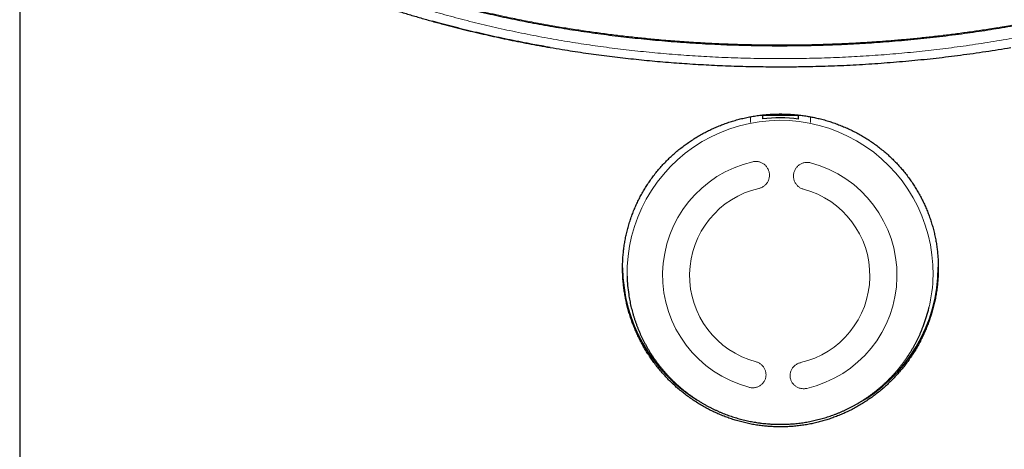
# Model space of a CAD drawing. Header units: millimetres. Extents: x 8 to 549, y 12 to 450.
# Tile 158 of 172: x 264 to 297, y 409 to 424. Entities that reach past the tile are written whole.
import ezdxf

# ---------------------------------------------------------------- set-up
doc = ezdxf.new("R2010")
doc.units = ezdxf.units.MM

msp = doc.modelspace()

# ---------------------------------------------------------------- linework, layer by layer
at = {"color": 7, "linetype": 'Continuous', "lineweight": 30}
for p, q in [((264.362, 435.698), (264.362, 407.368)), ((289.031, 420.595), (290.293, 420.595)), ((289.062, 420.595), (289.062, 420.468)), ((290.262, 420.465), (290.262, 420.595)), ((284.561, 415.247), (284.562, 415.221)), ((294.598, 414.184), (294.609, 414.227))]:
    msp.add_line(p, q, dxfattribs=at)
at = {"color": 252, "linetype": 'Continuous', "lineweight": 0}
for p, q in [((288.662, 420.349), (288.662, 420.539)), ((290.662, 420.54), (290.662, 420.346))]:
    msp.add_line(p, q, dxfattribs=at)
at = {"color": 7, "linetype": 'Continuous', "lineweight": 30}
for centre, radius, start, end in [((289.648, 415.36), 5.142, 83.1467, 96.5479), ((289.72, 415.555), 5.192, 298.4373, 359.8855), ((289.6, 415.554), 5.188, 180.376, 238.4367), ((289.567, 415.376), 5.007, 181.7764, 188.4754), ((289.731, 415.359), 5.007, 339.869, 346.4206)]:
    msp.add_arc(centre, radius, start, end, dxfattribs=at)
at = {"color": 252, "linetype": 'Continuous', "lineweight": 0}
for centre, radius, start, end in [((289.649, 415.334), 5.088, 359.3056, 181.2765), ((289.604, 415.282), 3.86, 102.8776, 255.1614), ((289.676, 415.278), 3.86, 282.8776, 75.1614), ((289.61, 415.266), 2.969, 102.8803, 255.1588), ((289.666, 415.263), 2.969, 282.8803, 75.1588), ((289.735, 415.358), 5.003, 346.4206, 359.0195)]:
    msp.add_arc(centre, radius, start, end, dxfattribs=at)
at = {"color": 7, "linetype": 'Continuous', "lineweight": 30}
for points, knots in [([(276.253, 425.014), (276.369, 424.974), (276.6, 424.896), (276.953, 424.781), (277.309, 424.67), (277.669, 424.561), (278.033, 424.455), (278.402, 424.353), (278.775, 424.253), (279.151, 424.156), (279.531, 424.063), (279.905, 423.976), (280.272, 423.893), (280.632, 423.816), (280.995, 423.741), (281.36, 423.67), (281.728, 423.602), (282.097, 423.536), (282.469, 423.474), (282.843, 423.415), (283.218, 423.359), (283.596, 423.306), (283.975, 423.256), (284.355, 423.21), (284.737, 423.166), (285.121, 423.126), (285.514, 423.088), (285.919, 423.053), (286.333, 423.021), (286.749, 422.993), (287.165, 422.968), (287.576, 422.948), (287.982, 422.931), (288.382, 422.918), (288.783, 422.909), (289.184, 422.903), (289.585, 422.901), (289.986, 422.902), (290.387, 422.906), (290.787, 422.914), (291.188, 422.926), (291.588, 422.941), (291.987, 422.959), (292.386, 422.981), (292.784, 423.007), (293.181, 423.036), (293.587, 423.069), (294.002, 423.106), (294.426, 423.149), (294.848, 423.196), (295.269, 423.246), (295.677, 423.299), (296.073, 423.354), (296.458, 423.411), (296.841, 423.472), (297.221, 423.535), (297.6, 423.602), (297.976, 423.672), (298.349, 423.746), (298.721, 423.822), (299.089, 423.901), (299.455, 423.984), (299.819, 424.07), (300.179, 424.158), (300.537, 424.25), (300.891, 424.345), (301.251, 424.444), (301.616, 424.55), (301.986, 424.661), (302.352, 424.775), (302.714, 424.892), (302.952, 424.973), (303.071, 425.014)], [0, 0, 0, 0, 0.014688, 0.029379, 0.044071, 0.058762, 0.07345, 0.088245, 0.103044, 0.117844, 0.132642, 0.147438, 0.161168, 0.174901, 0.188635, 0.202368, 0.216099, 0.22983, 0.243563, 0.257298, 0.271031, 0.284762, 0.298493, 0.312227, 0.325961, 0.339695, 0.353426, 0.368132, 0.382841, 0.397551, 0.412261, 0.426966, 0.441031, 0.4551, 0.469169, 0.483237, 0.497302, 0.511368, 0.525436, 0.539505, 0.553573, 0.567639, 0.581704, 0.595772, 0.609841, 0.623909, 0.637974, 0.65313, 0.66829, 0.683451, 0.698611, 0.713767, 0.727822, 0.741879, 0.755937, 0.769995, 0.784049, 0.798103, 0.81216, 0.826218, 0.840275, 0.854329, 0.868382, 0.882439, 0.896496, 0.910553, 0.924606, 0.939683, 0.954763, 0.969844, 0.984923, 1, 1, 1, 1]), ([(275.446, 424.557), (275.567, 424.514), (275.809, 424.427), (276.177, 424.301), (276.55, 424.177), (276.928, 424.056), (277.311, 423.938), (277.698, 423.824), (278.09, 423.712), (278.354, 423.641), (278.486, 423.606)], [0, 0, 0, 0, 0.124675, 0.249369, 0.374063, 0.498737, 0.624043, 0.74937, 0.874695, 1, 1, 1, 1]), ([(278.486, 423.606), (278.378, 423.634), (278.241, 423.671), (278.105, 423.709), (278.076, 423.717)], [0, 0, 0, 0, 0.789462, 1, 1, 1, 1]), ([(282.004, 422.842), (281.908, 422.859), (281.714, 422.893), (281.396, 422.951), (281.05, 423.017), (280.676, 423.091), (280.305, 423.169), (279.936, 423.25), (279.57, 423.334), (279.205, 423.422), (278.844, 423.512), (278.605, 423.574), (278.486, 423.606)], [0, 0, 0, 0, 0.079962, 0.159937, 0.264706, 0.36949, 0.474274, 0.579044, 0.684275, 0.789522, 0.894768, 1, 1, 1, 1]), ([(278.486, 423.606), (278.599, 423.576), (278.825, 423.517), (279.167, 423.431), (279.512, 423.348), (279.859, 423.268), (280.21, 423.19), (280.564, 423.115), (280.92, 423.042), (281.28, 422.973), (281.641, 422.906), (281.883, 422.863), (282.004, 422.842)], [0, 0, 0, 0, 0.099676, 0.199371, 0.299072, 0.398767, 0.498443, 0.598742, 0.69906, 0.799384, 0.899701, 1, 1, 1, 1]), ([(282.004, 422.842), (282.138, 422.82), (282.386, 422.778), (282.751, 422.721), (283.099, 422.669), (283.449, 422.62), (283.8, 422.573), (284.152, 422.529), (284.506, 422.488), (284.861, 422.45), (285.218, 422.414), (285.575, 422.381), (285.933, 422.351), (286.292, 422.323), (286.652, 422.298), (287.013, 422.276), (287.374, 422.257), (287.743, 422.24), (288.12, 422.226), (288.505, 422.215), (288.891, 422.207), (289.276, 422.202), (289.533, 422.201), (289.662, 422.201)], [0, 0, 0, 0, 0.05409, 0.100664, 0.147246, 0.193831, 0.240413, 0.286987, 0.333562, 0.380144, 0.42673, 0.473312, 0.519887, 0.566462, 0.613045, 0.659631, 0.706214, 0.752789, 0.802224, 0.85167, 0.901119, 0.950564, 1, 1, 1, 1]), ([(289.662, 422.201), (289.751, 422.201), (289.93, 422.201), (290.199, 422.204), (290.467, 422.208), (290.784, 422.214), (291.15, 422.224), (291.564, 422.239), (291.977, 422.258), (292.39, 422.281), (292.802, 422.307), (293.212, 422.337), (293.622, 422.37), (294.03, 422.407), (294.437, 422.447), (294.843, 422.491), (295.247, 422.538), (295.656, 422.59), (296.07, 422.647), (296.489, 422.708), (296.906, 422.773), (297.181, 422.819), (297.319, 422.842)], [0, 0, 0, 0, 0.034431, 0.068862, 0.103312, 0.137761, 0.190965, 0.244178, 0.297391, 0.350595, 0.403799, 0.457012, 0.510224, 0.563428, 0.616631, 0.669843, 0.723055, 0.776259, 0.832189, 0.888129, 0.944069, 1, 1, 1, 1]), ([(289.662, 420.632), (289.604, 420.632), (289.489, 420.631), (289.317, 420.622), (289.145, 420.609), (288.974, 420.59), (288.801, 420.565), (288.628, 420.535), (288.455, 420.498), (288.283, 420.456), (288.113, 420.409), (287.946, 420.356), (287.783, 420.299), (287.623, 420.237), (287.466, 420.17), (287.311, 420.098), (287.157, 420.021), (287.004, 419.938), (286.854, 419.849), (286.706, 419.755), (286.562, 419.657), (286.422, 419.555), (286.286, 419.448), (286.155, 419.338), (286.027, 419.223), (285.904, 419.105), (285.784, 418.981), (285.666, 418.852), (285.553, 418.718), (285.444, 418.58), (285.34, 418.438), (285.241, 418.294), (285.148, 418.148), (285.061, 417.999), (284.979, 417.847), (284.902, 417.693), (284.83, 417.534), (284.762, 417.372), (284.7, 417.205), (284.644, 417.036), (284.593, 416.865), (284.55, 416.694), (284.512, 416.525), (284.481, 416.356), (284.456, 416.187), (284.436, 416.017), (284.421, 415.844), (284.413, 415.669), (284.411, 415.491), (284.414, 415.314), (284.424, 415.137), (284.44, 414.962), (284.461, 414.791), (284.487, 414.623), (284.519, 414.456), (284.556, 414.289), (284.6, 414.123), (284.649, 413.956), (284.704, 413.789), (284.764, 413.624), (284.83, 413.461), (284.901, 413.302), (284.977, 413.146), (285.057, 412.993), (285.142, 412.843), (285.232, 412.696), (285.327, 412.551), (285.428, 412.407), (285.535, 412.266), (285.646, 412.128), (285.762, 411.993), (285.882, 411.864), (286.005, 411.738), (286.133, 411.617), (286.264, 411.501), (286.399, 411.388), (286.539, 411.28), (286.684, 411.175), (286.834, 411.074), (286.988, 410.978), (287.144, 410.887), (287.302, 410.803), (287.462, 410.725), (287.622, 410.653), (287.785, 410.587), (287.95, 410.526), (288.119, 410.47), (288.291, 410.419), (288.466, 410.374), (288.643, 410.335), (288.821, 410.302), (288.998, 410.276), (289.172, 410.257), (289.344, 410.243), (289.517, 410.236), (289.69, 410.234), (289.864, 410.238), (290.04, 410.247), (290.217, 410.264), (290.394, 410.286), (290.569, 410.314), (290.742, 410.348), (290.911, 410.387), (291.076, 410.431), (291.24, 410.481), (291.402, 410.536), (291.564, 410.597), (291.725, 410.663), (291.885, 410.736), (292.043, 410.814), (292.198, 410.898), (292.349, 410.986), (292.496, 411.079), (292.64, 411.176), (292.781, 411.277), (292.918, 411.383), (293.053, 411.495), (293.185, 411.612), (293.314, 411.735), (293.44, 411.862), (293.561, 411.993), (293.677, 412.127), (293.788, 412.265), (293.894, 412.405), (293.995, 412.55), (294.092, 412.697), (294.185, 412.849), (294.273, 413.005), (294.357, 413.166), (294.435, 413.329), (294.507, 413.495), (294.573, 413.662), (294.633, 413.828), (294.687, 413.994), (294.735, 414.162), (294.777, 414.332), (294.814, 414.504), (294.845, 414.679), (294.871, 414.856), (294.891, 415.035), (294.904, 415.213), (294.911, 415.389), (294.912, 415.562), (294.908, 415.732), (294.898, 415.902), (294.882, 416.071), (294.86, 416.24), (294.833, 416.411), (294.799, 416.581), (294.76, 416.751), (294.715, 416.919), (294.664, 417.083), (294.609, 417.243), (294.549, 417.4), (294.484, 417.555), (294.414, 417.708), (294.338, 417.859), (294.257, 418.009), (294.169, 418.157), (294.076, 418.303), (293.979, 418.445), (293.877, 418.583), (293.771, 418.717), (293.661, 418.847), (293.546, 418.974), (293.427, 419.097), (293.303, 419.217), (293.173, 419.333), (293.039, 419.447), (292.9, 419.556), (292.758, 419.66), (292.612, 419.759), (292.465, 419.852), (292.315, 419.94), (292.162, 420.023), (292.006, 420.102), (291.845, 420.175), (291.681, 420.245), (291.513, 420.309), (291.342, 420.368), (291.169, 420.421), (290.999, 420.467), (290.833, 420.506), (290.669, 420.539), (290.505, 420.568), (290.339, 420.591), (290.171, 420.609), (290.001, 420.623), (289.832, 420.631), (289.718, 420.632), (289.662, 420.632)], [0, 0, 0, 0, 0.005212, 0.010429, 0.015647, 0.020863, 0.026075, 0.031441, 0.036811, 0.042182, 0.047553, 0.052918, 0.058129, 0.063345, 0.068562, 0.073778, 0.07899, 0.084349, 0.089712, 0.095077, 0.100441, 0.1058, 0.111079, 0.116363, 0.121648, 0.126931, 0.13221, 0.137639, 0.143073, 0.148509, 0.153943, 0.159372, 0.1647, 0.170032, 0.175366, 0.180698, 0.186025, 0.191512, 0.197003, 0.202497, 0.207988, 0.213475, 0.218726, 0.223982, 0.22924, 0.234496, 0.239748, 0.245157, 0.250571, 0.255987, 0.261401, 0.26681, 0.271979, 0.277153, 0.282327, 0.287501, 0.29267, 0.297987, 0.303309, 0.308633, 0.313955, 0.319272, 0.324481, 0.329694, 0.334908, 0.340121, 0.34533, 0.350684, 0.356043, 0.361403, 0.366762, 0.372116, 0.377424, 0.382736, 0.38805, 0.393362, 0.39867, 0.404131, 0.409597, 0.415065, 0.420531, 0.425992, 0.431306, 0.436625, 0.441945, 0.447263, 0.452577, 0.458051, 0.46353, 0.46901, 0.474489, 0.479963, 0.485182, 0.490406, 0.495631, 0.500854, 0.506073, 0.511447, 0.516826, 0.522206, 0.527584, 0.532958, 0.53813, 0.543305, 0.548482, 0.553658, 0.55883, 0.564147, 0.56947, 0.574794, 0.580116, 0.585434, 0.590674, 0.595918, 0.601164, 0.606408, 0.611648, 0.617036, 0.622428, 0.627821, 0.633213, 0.6386, 0.643923, 0.649251, 0.654581, 0.659909, 0.665232, 0.670712, 0.676196, 0.681682, 0.687167, 0.692646, 0.697938, 0.703234, 0.708532, 0.713828, 0.71912, 0.724571, 0.730028, 0.735486, 0.740943, 0.746394, 0.751584, 0.756779, 0.761975, 0.767169, 0.772359, 0.777701, 0.783048, 0.788396, 0.793742, 0.799084, 0.804263, 0.809446, 0.81463, 0.819813, 0.824992, 0.830315, 0.835644, 0.840973, 0.846302, 0.851626, 0.856899, 0.862176, 0.867455, 0.872733, 0.878006, 0.883429, 0.888856, 0.894285, 0.899713, 0.905136, 0.910464, 0.915797, 0.921131, 0.926464, 0.931792, 0.937279, 0.942771, 0.948264, 0.953756, 0.959243, 0.964292, 0.969345, 0.974397, 0.979446, 0.984583, 0.989723, 0.994863, 1, 1, 1, 1]), ([(284.615, 414.638), (284.618, 414.619), (284.625, 414.567), (284.64, 414.483), (284.658, 414.386), (284.679, 414.288), (284.702, 414.191), (284.726, 414.094), (284.753, 413.998), (284.781, 413.902), (284.811, 413.807), (284.844, 413.713), (284.878, 413.619), (284.914, 413.525), (284.951, 413.433), (284.991, 413.341), (285.033, 413.249), (285.076, 413.159), (285.121, 413.069), (285.168, 412.981), (285.217, 412.893), (285.268, 412.806), (285.32, 412.72), (285.374, 412.635), (285.43, 412.551), (285.488, 412.468), (285.547, 412.386), (285.608, 412.305), (285.67, 412.226), (285.734, 412.147), (285.8, 412.07), (285.868, 411.994), (285.937, 411.92), (286.007, 411.847), (286.079, 411.775), (286.153, 411.704), (286.228, 411.635), (286.304, 411.567), (286.382, 411.501), (286.462, 411.436), (286.543, 411.373), (286.625, 411.311), (286.709, 411.251), (286.794, 411.193), (286.88, 411.136), (286.967, 411.081), (287.056, 411.027), (287.147, 410.975), (287.238, 410.925), (287.328, 410.878), (287.415, 410.835), (287.5, 410.794), (287.585, 410.756), (287.672, 410.718), (287.759, 410.683), (287.846, 410.649), (287.934, 410.616), (288.023, 410.586), (288.112, 410.557), (288.202, 410.529), (288.292, 410.504), (288.382, 410.48), (288.472, 410.457), (288.562, 410.437), (288.652, 410.418), (288.74, 410.401), (288.826, 410.386), (288.904, 410.374), (288.971, 410.365), (289.045, 410.355), (289.097, 410.35), (289.13, 410.346)], [0, 0, 0, 0, 0.008527, 0.023424, 0.038328, 0.053238, 0.068155, 0.083078, 0.098008, 0.112945, 0.127888, 0.142839, 0.157797, 0.172762, 0.187735, 0.202715, 0.217703, 0.232699, 0.247703, 0.262716, 0.277737, 0.292767, 0.307807, 0.322856, 0.337915, 0.352983, 0.368063, 0.383153, 0.398255, 0.413368, 0.428494, 0.443633, 0.458785, 0.473951, 0.489132, 0.504329, 0.519542, 0.534773, 0.550022, 0.565291, 0.580581, 0.595893, 0.611229, 0.626592, 0.641982, 0.657404, 0.672858, 0.688349, 0.703881, 0.719457, 0.73345, 0.747441, 0.761428, 0.77541, 0.789386, 0.803356, 0.817317, 0.831268, 0.845207, 0.859128, 0.873028, 0.886897, 0.900725, 0.914488, 0.928149, 0.94163, 0.954745, 0.966913, 0.976605, 0.985202, 1, 1, 1, 1]), ([(289.13, 410.346), (289.163, 410.343), (289.21, 410.338), (289.279, 410.333), (289.34, 410.329), (289.412, 410.325), (289.487, 410.321), (289.567, 410.319), (289.65, 410.319), (289.734, 410.319), (289.821, 410.321), (289.909, 410.325), (289.997, 410.33), (290.087, 410.337), (290.177, 410.345), (290.268, 410.355), (290.359, 410.367), (290.451, 410.38), (290.543, 410.396), (290.634, 410.412), (290.726, 410.431), (290.818, 410.452), (290.91, 410.474), (291.001, 410.498), (291.092, 410.524), (291.183, 410.551), (291.274, 410.58), (291.364, 410.611), (291.454, 410.644), (291.544, 410.678), (291.632, 410.715), (291.721, 410.752), (291.808, 410.792), (291.895, 410.833), (291.982, 410.876), (292.067, 410.921), (292.152, 410.967), (292.236, 411.015), (292.319, 411.065), (292.401, 411.116), (292.482, 411.169), (292.563, 411.223), (292.642, 411.279), (292.72, 411.337), (292.797, 411.396), (292.874, 411.456), (292.948, 411.518), (293.022, 411.581), (293.095, 411.646), (293.166, 411.713), (293.236, 411.78), (293.305, 411.849), (293.373, 411.92), (293.439, 411.992), (293.504, 412.065), (293.567, 412.139), (293.629, 412.215), (293.69, 412.291), (293.749, 412.369), (293.806, 412.448), (293.862, 412.529), (293.917, 412.61), (293.97, 412.692), (294.021, 412.776), (294.071, 412.86), (294.119, 412.946), (294.165, 413.032), (294.21, 413.119), (294.253, 413.208), (294.294, 413.297), (294.333, 413.386), (294.371, 413.477), (294.404, 413.56), (294.424, 413.613), (294.432, 413.636)], [0, 0, 0, 0, 0.0148049, 0.0209309, 0.0310892, 0.0416633, 0.0530262, 0.064902, 0.0771791, 0.0897685, 0.1026071, 0.1156481, 0.1288563, 0.1422045, 0.1556716, 0.1692408, 0.1828985, 0.1966335, 0.2104369, 0.2243009, 0.2382192, 0.2521863, 0.2661975, 0.2802488, 0.2943368, 0.3084583, 0.3226108, 0.3367918, 0.3509994, 0.3652315, 0.3794866, 0.3937633, 0.40806, 0.4223757, 0.4367093, 0.4510597, 0.465426, 0.4798075, 0.4942033, 0.5086129, 0.5230354, 0.5374705, 0.5519174, 0.5663758, 0.5808451, 0.595325, 0.609815, 0.6243147, 0.638824, 0.6533423, 0.6678695, 0.6824052, 0.6969492, 0.7115013, 0.7260612, 0.7406287, 0.7552037, 0.7697859, 0.7843753, 0.7989715, 0.8135746, 0.8281843, 0.8428006, 0.8574233, 0.8720523, 0.8866875, 0.9013289, 0.9159763, 0.9306296, 0.9452889, 0.9599539, 0.9746248, 0.9893013, 1, 1, 1, 1])]:
    msp.add_open_spline(points, degree=3, knots=knots, dxfattribs=at)
at = {"color": 252, "linetype": 'Continuous', "lineweight": 0}
for points, knots in [([(302.97, 424.6), (302.86, 424.562), (302.639, 424.486), (302.303, 424.375), (301.965, 424.267), (301.623, 424.162), (301.278, 424.059), (300.929, 423.96), (300.578, 423.863), (300.223, 423.77), (299.866, 423.679), (299.506, 423.592), (299.143, 423.507), (298.778, 423.426), (298.409, 423.348), (298.039, 423.273), (297.657, 423.199), (297.265, 423.128), (296.861, 423.058), (296.455, 422.993), (296.046, 422.931), (295.645, 422.874), (295.251, 422.822), (294.864, 422.774), (294.475, 422.73), (294.085, 422.689), (293.694, 422.652), (293.302, 422.618), (292.909, 422.588), (292.514, 422.561), (292.119, 422.537), (291.724, 422.517), (291.327, 422.501), (290.93, 422.488), (290.533, 422.479), (290.135, 422.473), (289.728, 422.47), (289.31, 422.471), (288.882, 422.477), (288.454, 422.486), (288.027, 422.5), (287.614, 422.517), (287.214, 422.537), (286.828, 422.56), (286.444, 422.586), (286.06, 422.615), (285.677, 422.648), (285.295, 422.684), (284.914, 422.723), (284.535, 422.765), (284.157, 422.811), (283.78, 422.86), (283.405, 422.912), (283.032, 422.967), (282.661, 423.026), (282.291, 423.087), (281.915, 423.154), (281.533, 423.225), (281.144, 423.301), (280.757, 423.381), (280.374, 423.464), (279.993, 423.55), (279.615, 423.64), (279.241, 423.734), (278.869, 423.83), (278.501, 423.93), (278.136, 424.033), (277.772, 424.14), (277.412, 424.25), (277.055, 424.364), (276.702, 424.48), (276.469, 424.56), (276.353, 424.6)], [0, 0, 0, 0, 0.0140689, 0.0281404, 0.0422129, 0.0562844, 0.0703532, 0.0844225, 0.0984946, 0.1125676, 0.1266397, 0.1407089, 0.1547787, 0.1688513, 0.1829248, 0.1969973, 0.211067, 0.2261168, 0.2411703, 0.2562249, 0.2712783, 0.2863281, 0.300391, 0.314457, 0.3285239, 0.3425898, 0.3566527, 0.3707158, 0.384782, 0.3988492, 0.4129153, 0.4269784, 0.4410416, 0.455108, 0.4691753, 0.4832416, 0.4973048, 0.5124402, 0.5275794, 0.5427198, 0.557859, 0.5729944, 0.586721, 0.6004504, 0.6141808, 0.6279103, 0.6416369, 0.6553634, 0.6690926, 0.6828228, 0.6965521, 0.7102785, 0.7240047, 0.7377337, 0.7514635, 0.7651925, 0.7789188, 0.7936261, 0.8083367, 0.8230485, 0.8377592, 0.8524665, 0.8671643, 0.8818653, 0.8965674, 0.9112685, 0.9259664, 0.9407709, 0.9555787, 0.9703875, 0.9851953, 1, 1, 1, 1]), ([(299.964, 424.131), (299.78, 424.086), (299.411, 423.997), (298.855, 423.875), (298.297, 423.759), (297.738, 423.651), (297.176, 423.552), (296.649, 423.465), (296.156, 423.39), (295.698, 423.326), (295.24, 423.267), (294.78, 423.212), (294.32, 423.162), (293.859, 423.117), (293.397, 423.077), (292.884, 423.037), (292.32, 423.001), (291.704, 422.969), (291.087, 422.946), (290.47, 422.931), (289.853, 422.924), (289.236, 422.926), (288.619, 422.936), (288.002, 422.954), (287.385, 422.98), (286.769, 423.015), (286.154, 423.058), (285.579, 423.106), (285.045, 423.158), (284.552, 423.211), (284.06, 423.269), (283.567, 423.334), (283.076, 423.404), (282.584, 423.479), (282.094, 423.561), (281.58, 423.653), (281.041, 423.756), (280.541, 423.859), (280.105, 423.955), (279.731, 424.041), (279.483, 424.101), (279.359, 424.131)], [0, 0, 0, 0, 0.027376, 0.054753, 0.082129, 0.109555, 0.136982, 0.164408, 0.186642, 0.208878, 0.231114, 0.253348, 0.275623, 0.297899, 0.320175, 0.34245, 0.372115, 0.401787, 0.431461, 0.461135, 0.490807, 0.520473, 0.550139, 0.57981, 0.609484, 0.639159, 0.66883, 0.698496, 0.722346, 0.746198, 0.77005, 0.7939, 0.817801, 0.841703, 0.865606, 0.889507, 0.917119, 0.94473, 0.963153, 0.981577, 1, 1, 1, 1]), ([(288.743, 419.045), (288.76, 419.048), (288.793, 419.054), (288.843, 419.057), (288.893, 419.055), (288.942, 419.046), (288.99, 419.032), (289.037, 419.013), (289.081, 418.989), (289.122, 418.96), (289.16, 418.927), (289.194, 418.889), (289.224, 418.847), (289.249, 418.803), (289.269, 418.755), (289.284, 418.706), (289.293, 418.655), (289.297, 418.604), (289.294, 418.552), (289.286, 418.501), (289.272, 418.452), (289.253, 418.404), (289.228, 418.359), (289.199, 418.318), (289.165, 418.28), (289.127, 418.246), (289.086, 418.216), (289.041, 418.192), (288.996, 418.173), (288.964, 418.164), (288.949, 418.16)], [0, 0, 0, 0, 0.035265, 0.070644, 0.10591, 0.141164, 0.17653, 0.211786, 0.247274, 0.282873, 0.318362, 0.354271, 0.390294, 0.426204, 0.462397, 0.498706, 0.534899, 0.571132, 0.607481, 0.643713, 0.679784, 0.715971, 0.752041, 0.78786, 0.823795, 0.859613, 0.895195, 0.930891, 0.966473, 1, 1, 1, 1]), ([(290.427, 418.133), (290.41, 418.138), (290.378, 418.148), (290.333, 418.169), (290.29, 418.195), (290.25, 418.226), (290.214, 418.261), (290.182, 418.3), (290.154, 418.343), (290.132, 418.388), (290.114, 418.435), (290.102, 418.485), (290.096, 418.535), (290.095, 418.586), (290.1, 418.637), (290.11, 418.687), (290.126, 418.736), (290.148, 418.783), (290.174, 418.827), (290.206, 418.868), (290.241, 418.905), (290.281, 418.938), (290.324, 418.966), (290.37, 418.989), (290.418, 419.006), (290.468, 419.018), (290.519, 419.025), (290.569, 419.025), (290.618, 419.02), (290.65, 419.013), (290.665, 419.009)], [0, 0, 0, 0, 0.035427, 0.070967, 0.106394, 0.141817, 0.177353, 0.212776, 0.248284, 0.283905, 0.319414, 0.35513, 0.390959, 0.426677, 0.462647, 0.49873, 0.534701, 0.570884, 0.607181, 0.643364, 0.679605, 0.715963, 0.752203, 0.788259, 0.824431, 0.860485, 0.896144, 0.931918, 0.967576, 1, 1, 1, 1]), ([(288.85, 412.395), (288.866, 412.391), (288.898, 412.381), (288.944, 412.359), (288.987, 412.334), (289.027, 412.303), (289.063, 412.269), (289.095, 412.231), (289.123, 412.189), (289.145, 412.145), (289.163, 412.099), (289.175, 412.051), (289.182, 412.002), (289.183, 411.953), (289.178, 411.904), (289.168, 411.855), (289.152, 411.808), (289.131, 411.763), (289.104, 411.721), (289.073, 411.682), (289.038, 411.646), (288.998, 411.615), (288.955, 411.589), (288.909, 411.567), (288.861, 411.551), (288.812, 411.54), (288.761, 411.534), (288.71, 411.534), (288.661, 411.539), (288.63, 411.547), (288.615, 411.551)], [0, 0, 0, 0, 0.035427, 0.070967, 0.106394, 0.141817, 0.177353, 0.212776, 0.248284, 0.283905, 0.319414, 0.35513, 0.390959, 0.426677, 0.462647, 0.49873, 0.534701, 0.570884, 0.607181, 0.643364, 0.679605, 0.715963, 0.752203, 0.788259, 0.824431, 0.860485, 0.896144, 0.931918, 0.967576, 1, 1, 1, 1]), ([(290.536, 411.515), (290.52, 411.512), (290.487, 411.505), (290.437, 411.502), (290.387, 411.504), (290.337, 411.512), (290.289, 411.524), (290.243, 411.542), (290.198, 411.565), (290.157, 411.593), (290.119, 411.625), (290.084, 411.661), (290.054, 411.7), (290.029, 411.743), (290.009, 411.789), (289.994, 411.836), (289.984, 411.885), (289.981, 411.935), (289.983, 411.985), (289.991, 412.034), (290.005, 412.082), (290.024, 412.129), (290.049, 412.173), (290.078, 412.213), (290.112, 412.25), (290.15, 412.284), (290.191, 412.313), (290.235, 412.337), (290.281, 412.356), (290.313, 412.364), (290.328, 412.368)], [0, 0, 0, 0, 0.035265, 0.070644, 0.10591, 0.141164, 0.17653, 0.211786, 0.247274, 0.282873, 0.318362, 0.354271, 0.390294, 0.426204, 0.462397, 0.498706, 0.534899, 0.571132, 0.607481, 0.643713, 0.679784, 0.715971, 0.752041, 0.78786, 0.823795, 0.859613, 0.895195, 0.930891, 0.966473, 1, 1, 1, 1])]:
    msp.add_open_spline(points, degree=3, knots=knots, dxfattribs=at)

doc.saveas('drawing.dxf')
